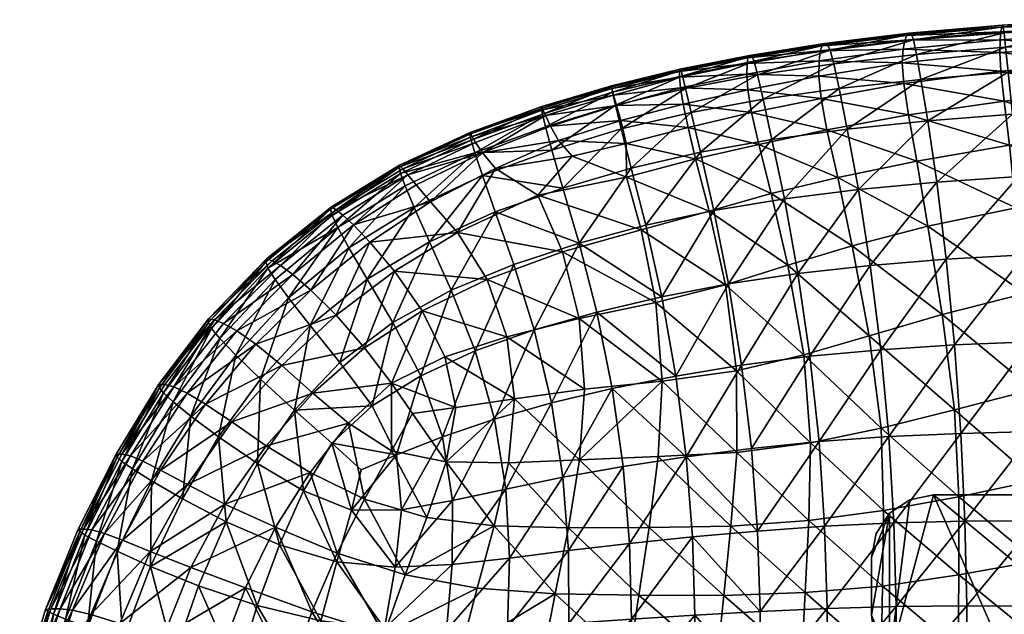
# Model space of a CAD drawing. Header units: inches. Extents: x -44.7 to 44.7, y -12.4 to 12.4.
# Tile 12 of 44: x -44.1 to -34.7, y 6.7 to 12.4. Entities that reach past the tile are written whole.
import ezdxf

# ---------------------------------------------------------------- set-up
doc = ezdxf.new("R2010")
doc.units = ezdxf.units.IN
doc.header["$MEASUREMENT"] = 0
doc.layers.add('AFUCH-3-BSPT', color=4, linetype='Continuous')
doc.layers.add('AFUCH-3-STUP', color=5, linetype='Continuous')

msp = doc.modelspace()

# ---------------------------------------------------------------- meshes
at = {"layer": 'AFUCH-3-BSPT'}
mesh = msp.add_polyface(dxfattribs=at)
corners = [(-33.6378, 3.9202, 13.0186), (-33.6579, 4.0731, 13.0186), (-33.7169, 4.2155, 13.0186), (-33.8108, 4.3378, 13.0186), (-35.7877, 6.3147, 13.0186), (-35.8815, 6.437, 13.0186), (-35.9405, 6.5794, 13.0186), (-35.9606, 6.7323, 13.0186), (-35.9606, 7.2835, 13.0186), (-35.9157, 7.5095, 13.0186), (-35.7877, 7.701, 13.0186), (-35.5961, 7.8291, 13.0186), (-35.3701, 7.874, 13.0186), (-29.5433, 7.874, 13.0186), (-29.3173, 7.8291, 13.0186), (-29.1257, 7.701, 13.0186), (-28.9977, 7.5095, 13.0186), (-28.9528, 7.2835, 13.0186), (-28.9528, 6.7323, 13.0186), (-28.9729, 6.5794, 13.0186), (-29.0319, 6.437, 13.0186), (-29.1257, 6.3147, 13.0186), (-31.1026, 4.3378, 13.0186), (-31.1965, 4.2155, 13.0186), (-31.2555, 4.0731, 13.0186), (-31.2756, 3.9202, 13.0186), (-31.2756, -3.9202, 13.0186), (-31.2555, -4.0731, 13.0186), (-31.1965, -4.2155, 13.0186), (-31.1026, -4.3378, 13.0186), (-29.1257, -6.3147, 13.0186), (-29.0319, -6.437, 13.0186), (-28.9729, -6.5794, 13.0186), (-28.9528, -6.7323, 13.0186), (-28.9528, -7.2835, 13.0186), (-28.9977, -7.5095, 13.0186), (-29.1257, -7.701, 13.0186), (-29.3173, -7.8291, 13.0186), (-29.5433, -7.874, 13.0186), (-35.3701, -7.874, 13.0186), (-35.5961, -7.8291, 13.0186), (-35.7877, -7.701, 13.0186), (-35.9157, -7.5095, 13.0186), (-35.9606, -7.2835, 13.0186), (-35.9606, -6.7323, 13.0186), (-35.9405, -6.5794, 13.0186), (-35.8815, -6.437, 13.0186), (-35.7877, -6.3147, 13.0186), (-33.8108, -4.3378, 13.0186), (-33.7169, -4.2155, 13.0186), (-33.6579, -4.0731, 13.0186), (-33.6378, -3.9202, 13.0186), (-35.7877, 6.3147, 13.1436), (-33.8108, 4.3378, 13.1436), (-33.7169, 4.2155, 13.1436), (-33.6579, 4.0731, 13.1436), (-33.6378, 3.9202, 13.1436), (-33.6378, -3.9202, 13.1436), (-33.6579, -4.0731, 13.1436), (-33.7169, -4.2155, 13.1436), (-33.8108, -4.3378, 13.1436), (-35.7877, -6.3147, 13.1436), (-35.8815, -6.437, 13.1436), (-35.9405, -6.5794, 13.1436), (-35.9606, -6.7323, 13.1436), (-35.9606, -7.2835, 13.1436), (-35.9157, -7.5095, 13.1436), (-35.7877, -7.701, 13.1436), (-35.5961, -7.8291, 13.1436), (-35.3701, -7.874, 13.1436), (-29.5433, -7.874, 13.1436), (-29.3173, -7.8291, 13.1436), (-29.1257, -7.701, 13.1436), (-28.9977, -7.5095, 13.1436), (-28.9528, -7.2835, 13.1436), (-28.9528, -6.7323, 13.1436), (-28.9729, -6.5794, 13.1436), (-29.0319, -6.437, 13.1436), (-29.1257, -6.3147, 13.1436), (-31.1026, -4.3378, 13.1436), (-31.1965, -4.2155, 13.1436), (-31.2555, -4.0731, 13.1436), (-31.2756, -3.9202, 13.1436), (-31.2756, 3.9202, 13.1436), (-31.2555, 4.0731, 13.1436), (-31.1965, 4.2155, 13.1436), (-31.1026, 4.3378, 13.1436), (-29.1257, 6.3147, 13.1436), (-29.0319, 6.437, 13.1436), (-28.9729, 6.5794, 13.1436), (-28.9528, 6.7323, 13.1436), (-28.9528, 7.2835, 13.1436), (-28.9977, 7.5095, 13.1436), (-29.1257, 7.701, 13.1436), (-29.3173, 7.8291, 13.1436), (-29.5433, 7.874, 13.1436), (-35.3701, 7.874, 13.1436), (-35.5961, 7.8291, 13.1436), (-35.7877, 7.701, 13.1436), (-35.9157, 7.5095, 13.1436), (-35.9606, 7.2835, 13.1436), (-35.9606, 6.7323, 13.1436), (-35.9405, 6.5794, 13.1436), (-35.8815, 6.437, 13.1436)]
mesh.append_faces([[corners[k] for k in face] for face in [(10, 8, 9), (20, 18, 19), (36, 34, 35), (33, 31, 32), (46, 44, 45), (93, 91, 92), (67, 65, 66), (77, 75, 76), (90, 88, 89), (103, 101, 102), (5, 52, 103), (102, 7, 6), (3, 52, 4), (1, 56, 55), (54, 3, 2), (51, 56, 0), (49, 60, 59), (58, 51, 50), (47, 60, 48), (45, 64, 63), (62, 47, 46), (43, 64, 44), (40, 69, 68), (40, 67, 41), (41, 66, 42), (43, 66, 65), (70, 39, 38), (35, 74, 73), (35, 72, 36), (36, 71, 37), (38, 71, 70), (33, 74, 34), (31, 78, 77), (76, 33, 32), (29, 78, 30), (27, 82, 81), (80, 29, 28), (25, 82, 26), (23, 86, 85), (84, 25, 24), (21, 86, 22), (19, 90, 89), (88, 21, 20), (17, 90, 18), (14, 95, 94), (14, 93, 15), (15, 92, 16), (17, 92, 91), (96, 13, 12), (9, 100, 99), (9, 98, 10), (10, 97, 11), (12, 97, 96), (7, 100, 8)]], dxfattribs={"vtx0": -1})
mesh.append_faces([[corners[k] for k in face] for face in [(1, 24, 0), (24, 1, 23), (4, 12, 3), (5, 7, 4), (22, 13, 21), (21, 18, 20), (0, 26, 51), (51, 27, 50), (50, 28, 49), (49, 28, 48), (39, 29, 38), (38, 30, 37), (37, 30, 36), (34, 30, 33), (48, 39, 47), (47, 44, 46), (53, 96, 52), (54, 85, 53), (96, 86, 95), (95, 87, 94), (94, 87, 93), (85, 55, 84), (84, 56, 83), (83, 57, 82), (82, 57, 81), (81, 58, 80), (61, 69, 60), (62, 64, 61), (79, 70, 78), (78, 75, 77), (91, 87, 90), (52, 101, 103)]], dxfattribs={"vtx0": -1, "vtx1": -1})
mesh.append_faces([[corners[k] for k in face] for face in [(3, 12, 22), (4, 7, 10), (15, 17, 21), (48, 29, 39), (36, 30, 34), (41, 44, 47), (53, 86, 96), (93, 87, 91), (60, 69, 79), (61, 64, 67), (72, 74, 78), (98, 101, 52)]], dxfattribs={"vtx0": -1, "vtx1": -1, "vtx2": -1})
mesh.append_faces([[corners[k] for k in face] for face in [(0, 24, 25), (0, 25, 26), (23, 1, 2), (23, 2, 3), (3, 22, 23), (4, 10, 11), (21, 13, 14), (21, 14, 15), (51, 26, 27), (50, 27, 28), (48, 28, 29), (38, 29, 30), (33, 30, 31), (47, 39, 40), (47, 40, 41), (41, 43, 44), (52, 96, 97), (52, 97, 98), (53, 85, 86), (95, 86, 87), (84, 55, 56), (83, 56, 57), (81, 57, 58), (80, 58, 59), (80, 59, 60), (60, 79, 80), (61, 67, 68), (78, 70, 71), (78, 71, 72), (90, 87, 88), (98, 100, 101)]], dxfattribs={"vtx0": -1, "vtx2": -1})
mesh.append_faces([[corners[k] for k in face] for face in [(16, 17, 15), (42, 43, 41), (73, 74, 72), (99, 100, 98), (4, 52, 5), (101, 7, 102), (53, 52, 3), (0, 56, 1), (53, 3, 54), (57, 56, 51), (48, 60, 49), (57, 51, 58), (61, 60, 47), (44, 64, 45), (61, 47, 62), (65, 64, 43), (39, 69, 40), (42, 66, 43), (69, 39, 70), (34, 74, 35), (37, 71, 38), (75, 74, 33), (30, 78, 31), (75, 33, 76), (79, 78, 29), (26, 82, 27), (79, 29, 80), (83, 82, 25), (22, 86, 23), (83, 25, 84), (87, 86, 21), (18, 90, 19), (87, 21, 88), (91, 90, 17), (13, 95, 14), (16, 92, 17), (95, 13, 96), (8, 100, 9), (11, 97, 12), (101, 100, 7)]], dxfattribs={"vtx1": -1})
mesh.append_faces([[corners[k] for k in face] for face in [(7, 8, 10), (11, 12, 4), (12, 13, 22), (17, 18, 21), (54, 55, 85), (64, 65, 67), (68, 69, 61), (69, 70, 79), (74, 75, 78)]], dxfattribs={"vtx1": -1, "vtx2": -1})
mesh.append_faces([[corners[k] for k in face] for face in [(5, 6, 7), (62, 63, 64), (5, 103, 102), (102, 6, 5), (1, 55, 54), (54, 2, 1), (49, 59, 58), (58, 50, 49), (45, 63, 62), (62, 46, 45), (40, 68, 67), (41, 67, 66), (35, 73, 72), (36, 72, 71), (31, 77, 76), (76, 32, 31), (27, 81, 80), (80, 28, 27), (23, 85, 84), (84, 24, 23), (19, 89, 88), (88, 20, 19), (14, 94, 93), (15, 93, 92), (9, 99, 98), (10, 98, 97)]], dxfattribs={"vtx2": -1})
at = {"layer": 'AFUCH-3-STUP'}
mesh = msp.add_polyface(dxfattribs=at)
corners = [(-34.7101, 12.321, 15.6525), (-34.7166, 12.3354, 15.323), (-35.5797, 12.2494, 15.6471), (-35.6514, 11.7813, 14.306), (-35.6675, 11.9768, 14.453), (-34.732, 11.8985, 14.3284), (-34.741, 12.0763, 14.4748), (-34.7379, 12.1971, 14.6329), (-33.8228, 12.1373, 14.4875), (-35.6591, 12.1071, 14.6168), (-35.6431, 12.1939, 14.8204), (-34.6989, 11.6138, 14.1784), (-34.6491, 11.1958, 14.0101), (-35.6074, 11.4845, 14.1543), (-35.559, 12.195, 15.9486), (-35.5306, 12.0585, 16.163), (-34.7001, 12.2642, 15.9532), (-34.7302, 12.2734, 14.8299), (-34.7227, 12.317, 15.0521), (-33.8281, 12.3254, 14.8391), (-35.624, 12.2386, 15.051), (-35.6037, 12.259, 15.3222), (-33.8196, 11.9678, 14.3391), (-33.8259, 12.2575, 14.6447), (-33.7753, 11.309, 14.035), (-35.49, 11.8214, 16.3253), (-34.6849, 12.1265, 16.1635), (-35.4257, 11.4276, 16.4797), (-34.6609, 11.888, 16.3252), (-33.829, 12.3697, 15.0584), (-34.6196, 11.4896, 16.4801), (-33.8331, 12.3878, 15.3265), (-33.8394, 12.3732, 15.6549), (-33.838, 12.3165, 15.9548), (-33.8008, 11.7036, 14.1941), (-33.8339, 12.1774, 16.1645), (-33.8241, 11.9384, 16.3253), (-33.805, 11.5366, 16.4805)]
mesh.append_faces([[corners[k] for k in face] for face in [(6, 7, 8), (9, 10, 7), (14, 15, 16), (17, 18, 19), (8, 22, 6), (19, 23, 17), (7, 6, 9), (16, 0, 14), (15, 25, 26), (26, 16, 15), (25, 27, 28), (28, 26, 25), (10, 20, 17), (17, 7, 10), (23, 8, 7), (7, 17, 23), (4, 9, 6), (6, 5, 4), (16, 26, 33), (33, 32, 16), (26, 28, 35), (35, 33, 26), (28, 30, 36), (36, 35, 28)]], dxfattribs={"vtx0": -1, "vtx1": -1})
mesh.append_faces([[corners[k] for k in face] for face in [(0, 1, 2), (3, 4, 5), (11, 12, 13), (2, 14, 0), (20, 21, 18), (12, 11, 24), (21, 2, 1), (1, 18, 21), (5, 11, 3), (13, 3, 11), (18, 17, 20), (18, 1, 29), (29, 19, 18), (30, 28, 27), (1, 0, 31), (31, 29, 1), (0, 16, 32), (32, 31, 0), (22, 34, 5), (5, 6, 22), (11, 5, 34), (34, 24, 11), (37, 36, 30)]], dxfattribs={"vtx0": -1, "vtx1": -1, "vtx2": -1})
mesh = msp.add_polyface(dxfattribs=at)
corners = [(-36.3168, 11.9681, 16.1574), (-36.2678, 11.7356, 16.3211), (-35.5306, 12.0585, 16.163), (-36.4046, 12.1612, 15.3246), (-36.4275, 12.1396, 15.054), (-37.1171, 12.0484, 15.3269), (-37.1439, 11.8699, 14.5892), (-37.1415, 11.9702, 14.8074), (-36.4581, 11.9962, 14.5982), (-35.49, 11.8214, 16.3253), (-35.559, 12.195, 15.9486), (-37.1003, 11.5052, 14.2655), (-37.1345, 11.7217, 14.4139), (-36.4368, 11.6409, 14.2806), (-36.4463, 12.0914, 14.8118), (-37.0973, 12.0411, 15.635), (-37.0301, 11.2017, 14.1198), (-36.3826, 11.3419, 14.1339), (-35.4257, 11.4276, 16.4797), (-36.1899, 11.3478, 16.4765), (-37.1326, 12.0258, 15.0578), (-36.4611, 11.85, 14.4288), (-37.0753, 11.9929, 15.9348), (-37.0414, 11.8637, 16.155), (-36.3509, 12.099, 15.94), (-36.377, 12.1513, 15.6405), (-36.9057, 11.251, 16.4744), (-36.9898, 11.6336, 16.3191), (-37.5847, 11.13, 16.4702), (-35.6431, 12.1939, 14.8204), (-35.6591, 12.1071, 14.6168), (-35.624, 12.2386, 15.051), (-35.6675, 11.9768, 14.453), (-35.6514, 11.7813, 14.306), (-37.6725, 11.5068, 16.3135), (-35.6037, 12.259, 15.3222), (-35.5797, 12.2494, 15.6471), (-35.6074, 11.4845, 14.1543), (-35.5272, 11.0449, 13.9828)]
mesh.append_faces([[corners[k] for k in face] for face in [(0, 1, 2), (6, 7, 8), (9, 2, 1), (2, 10, 0), (14, 8, 7), (8, 21, 6), (22, 23, 24), (24, 25, 22), (1, 19, 9), (29, 30, 14), (21, 8, 32), (32, 33, 21), (27, 23, 34), (7, 20, 14), (14, 4, 29), (30, 32, 8), (8, 14, 30), (21, 13, 12), (12, 6, 21), (24, 0, 10), (10, 36, 24), (23, 27, 0), (0, 24, 23), (27, 26, 1), (1, 0, 27)]], dxfattribs={"vtx0": -1, "vtx1": -1})
mesh.append_faces([[corners[k] for k in face] for face in [(3, 4, 5), (11, 12, 13), (5, 15, 3), (16, 11, 17), (18, 9, 19), (20, 5, 4), (26, 27, 28), (4, 3, 31), (25, 3, 15), (15, 22, 25), (13, 17, 11), (31, 29, 4), (4, 14, 20), (3, 25, 35), (35, 31, 3), (25, 24, 36), (36, 35, 25), (33, 37, 13), (13, 21, 33), (17, 13, 37), (37, 38, 17), (19, 1, 26)]], dxfattribs={"vtx0": -1, "vtx1": -1, "vtx2": -1})
mesh = msp.add_polyface(dxfattribs=at)
corners = [(-38.3367, 11.35, 16.3152), (-38.3915, 11.5747, 16.1509), (-38.9951, 11.1488, 16.313), (-37.769, 11.9054, 15.6348), (-37.7789, 11.9182, 15.3336), (-38.4287, 11.7495, 15.647), (-38.4289, 11.7594, 15.345), (-38.42, 11.6984, 15.9349), (-37.7543, 11.8548, 15.929), (-37.7835, 11.8421, 14.8034), (-37.7723, 11.7407, 14.5822), (-38.4099, 11.6697, 14.8025), (-38.4254, 11.733, 15.0654), (-37.7847, 11.8943, 15.0623), (-37.7481, 11.5852, 14.4061), (-37.1345, 11.7217, 14.4139), (-37.7248, 11.7338, 16.1468), (-37.6725, 11.5068, 16.3135), (-37.0414, 11.8637, 16.155), (-37.0753, 11.9929, 15.9348), (-37.1003, 11.5052, 14.2655), (-38.3825, 11.5736, 14.5793), (-37.5847, 11.13, 16.4702), (-36.9898, 11.6336, 16.3191), (-38.291, 11.213, 14.2571), (-38.3405, 11.429, 14.4012), (-37.7016, 11.3632, 14.2555), (-38.9337, 11.2399, 14.3954), (-39.0917, 11.563, 15.3539), (-39.0928, 11.5448, 15.6625), (-39.0805, 11.5324, 15.0632), (-39.0849, 11.4895, 15.9427), (-37.1171, 12.0484, 15.3269), (-37.1326, 12.0258, 15.0578), (-39.0557, 11.3692, 16.1507), (-37.1415, 11.9702, 14.8074), (-37.0973, 12.0411, 15.635), (-39.0099, 11.3776, 14.5668), (-37.1439, 11.8699, 14.5892), (-37.0301, 11.2017, 14.1198), (-39.0565, 11.477, 14.7921), (-38.2427, 10.979, 16.4706)]
mesh.append_faces([[corners[k] for k in face] for face in [(0, 1, 2), (7, 1, 8), (9, 10, 11), (14, 10, 15), (16, 17, 18), (18, 19, 16), (15, 20, 14), (10, 14, 21), (21, 11, 10), (8, 3, 7), (11, 12, 9), (17, 22, 23), (25, 24, 27), (7, 5, 31), (1, 7, 34), (25, 21, 14), (14, 26, 25), (21, 25, 37), (1, 0, 16), (16, 8, 1), (8, 16, 19), (19, 36, 8), (9, 13, 35), (35, 38, 9), (10, 9, 38), (38, 15, 10), (11, 21, 40), (17, 16, 0), (0, 41, 17)]], dxfattribs={"vtx0": -1, "vtx1": -1})
mesh.append_faces([[corners[k] for k in face] for face in [(3, 4, 5), (6, 5, 4), (12, 6, 13), (4, 13, 6), (5, 7, 3), (13, 9, 12), (24, 25, 26), (6, 12, 28), (5, 6, 29), (12, 11, 30), (4, 3, 32), (32, 33, 4), (33, 35, 13), (13, 4, 33), (3, 8, 36), (36, 32, 3), (26, 14, 20), (20, 39, 26)]], dxfattribs={"vtx0": -1, "vtx1": -1, "vtx2": -1})
mesh = msp.add_polyface(dxfattribs=at)
corners = [(-39.754, 11.2798, 15.0685), (-39.7712, 11.3155, 15.3656), (-39.0805, 11.5324, 15.0632), (-40.4417, 11.0056, 15.3869), (-39.0099, 11.3776, 14.5668), (-39.6559, 11.1243, 14.56), (-39.0565, 11.477, 14.7921), (-39.1283, 10.7201, 14.1497), (-39.5322, 10.9756, 14.3654), (-38.8028, 11.0924, 14.2702), (-38.9951, 11.1488, 16.313), (-38.891, 10.7893, 16.4677), (-38.3367, 11.35, 16.3152), (-40.4469, 10.9865, 15.6988), (-39.7737, 11.3007, 15.679), (-38.2858, 10.8929, 14.1116), (-39.763, 11.2445, 15.954), (-39.7267, 11.122, 16.1573), (-39.0849, 11.4895, 15.9427), (-39.0928, 11.5448, 15.6625), (-39.0557, 11.3692, 16.1507), (-39.7204, 11.222, 14.7914), (-40.284, 10.8204, 14.555), (-40.8808, 10.4391, 14.5395), (-40.3646, 10.9139, 14.797), (-40.3904, 10.8088, 16.1589), (-40.4346, 10.9282, 15.962), (-38.9337, 11.2399, 14.3954), (-40.3036, 10.6032, 16.3144), (-39.0917, 11.563, 15.3539), (-40.4125, 10.97, 15.0833), (-40.1495, 10.6583, 14.3442), (-39.6555, 10.9078, 16.3156), (-38.3405, 11.429, 14.4012), (-38.4289, 11.7594, 15.345), (-38.4287, 11.7495, 15.647), (-38.4254, 11.733, 15.0654), (-38.42, 11.6984, 15.9349), (-38.3915, 11.5747, 16.1509), (-38.3825, 11.5736, 14.5793), (-38.4099, 11.6697, 14.8025), (-39.5343, 10.5622, 16.467)]
mesh.append_faces([[corners[k] for k in face] for face in [(10, 11, 12), (16, 17, 18), (20, 18, 17), (4, 27, 5), (8, 5, 27), (25, 28, 17), (27, 9, 8), (21, 5, 24), (18, 19, 16), (22, 24, 5), (32, 17, 28), (27, 4, 33), (21, 0, 6), (18, 20, 37), (20, 10, 38), (24, 30, 21), (4, 6, 39), (6, 2, 40)]], dxfattribs={"vtx0": -1, "vtx1": -1})
mesh.append_faces([[corners[k] for k in face] for face in [(0, 1, 2), (1, 0, 3), (7, 8, 9), (13, 14, 3), (7, 9, 15), (14, 16, 19), (19, 29, 14), (29, 2, 1), (30, 3, 0), (14, 13, 16), (2, 6, 0), (1, 14, 29), (1, 3, 14), (29, 19, 34), (19, 18, 35), (2, 29, 36), (0, 21, 30), (41, 11, 32)]], dxfattribs={"vtx0": -1, "vtx1": -1, "vtx2": -1})
mesh.append_faces([[corners[k] for k in face] for face in [(4, 5, 6), (21, 6, 5), (22, 23, 24), (25, 17, 26), (20, 17, 10), (16, 26, 17), (22, 5, 31), (26, 16, 13), (8, 31, 5), (10, 32, 11), (32, 10, 17)]], dxfattribs={"vtx1": -1, "vtx2": -1})
mesh = msp.add_polyface(dxfattribs=at)
corners = [(-36.143, 10.2413, 13.7517), (-36.2796, 10.8902, 13.9611), (-35.4249, 10.4254, 13.7785), (-38.147, 10.3922, 13.93), (-38.0093, 9.7026, 13.734), (-38.8953, 10.1832, 13.942), (-36.1899, 11.3478, 16.4765), (-36.0833, 10.7752, 16.6312), (-35.4257, 11.4276, 16.4797), (-37.5847, 11.13, 16.4702), (-37.4572, 10.5757, 16.6242), (-36.9057, 11.251, 16.4744), (-38.5674, 9.611, 16.7678), (-37.9512, 9.7565, 16.7743), (-38.7373, 10.2656, 16.618), (-37.3462, 9.8693, 13.7221), (-36.3826, 11.3419, 14.1339), (-35.5272, 11.0449, 13.9828), (-38.2427, 10.979, 16.4706), (-38.3367, 11.35, 16.3152), (-38.891, 10.7893, 16.4677), (-38.1042, 10.4362, 16.6229), (-35.2869, 9.5884, 13.5215), (-37.0301, 11.2017, 14.1198), (-38.2858, 10.8929, 14.1116), (-39.1283, 10.7201, 14.1497), (-35.9707, 10.0542, 16.7834), (-35.8721, 9.2535, 16.9254), (-35.2495, 10.1123, 16.7865), (-37.7016, 11.3632, 14.2555), (-37.6328, 11.066, 14.1148), (-38.291, 11.213, 14.2571), (-37.5029, 10.5708, 13.9324), (-36.9129, 10.7369, 13.9447), (-36.7543, 10.0566, 13.7326), (-36.659, 9.9781, 16.7805), (-36.7872, 10.6875, 16.6283), (-37.3171, 9.879, 16.7767), (-38.7376, 9.55, 13.7665), (-38.8028, 11.0924, 14.2702), (-38.9337, 11.2399, 14.3954), (-37.6725, 11.5068, 16.3135), (-35.98, 9.3843, 13.5011), (-35.339, 10.8452, 16.6345)]
mesh.append_faces([[corners[k] for k in face] for face in [(0, 1, 2), (3, 4, 5), (6, 7, 8), (9, 10, 11), (12, 13, 14), (4, 3, 15), (1, 16, 17), (18, 19, 20), (21, 14, 13), (2, 22, 0), (16, 1, 23), (24, 3, 25), (26, 27, 28), (21, 13, 10), (29, 30, 31), (20, 14, 18), (32, 30, 33), (33, 34, 32), (15, 32, 34), (17, 2, 1), (35, 36, 37), (21, 18, 14), (10, 9, 21), (36, 35, 7), (7, 6, 36), (24, 31, 30), (30, 32, 24), (34, 33, 0), (38, 5, 4), (23, 33, 30), (30, 29, 23), (32, 15, 3), (3, 24, 32), (33, 23, 1), (1, 0, 33), (39, 40, 31), (31, 24, 39), (18, 21, 9), (9, 41, 18), (11, 36, 6), (0, 42, 34), (43, 8, 7), (7, 26, 43), (36, 11, 10), (10, 37, 36), (26, 7, 35), (37, 10, 13)]], dxfattribs={"vtx0": -1, "vtx1": -1, "vtx2": -1})
mesh = msp.add_polyface(dxfattribs=at)
corners = [(-34.4263, 8.8751, 13.2728), (-34.5042, 9.7884, 13.5569), (-33.6863, 9.0312, 13.3042), (-35.339, 10.8452, 16.6345), (-35.2495, 10.1123, 16.7865), (-34.5618, 10.8977, 16.6358), (-35.1302, 7.8574, 13.1279), (-35.1699, 8.6839, 13.2535), (-34.3992, 8.0119, 13.1279), (-34.6196, 11.4896, 16.4801), (-35.1099, 8.4576, 17.0519), (-35.0717, 7.6242, 17.141), (-34.4116, 8.4754, 17.056), (-34.452, 9.3286, 16.9318), (-34.4019, 7.2456, 13.1279), (-33.7194, 9.9528, 13.5945), (-33.7252, 9.3441, 16.935), (-33.7486, 10.1789, 16.7915), (-35.9707, 10.0542, 16.7834), (-35.8679, 8.5077, 13.2682), (-33.7753, 11.309, 14.035), (-33.7506, 10.7432, 13.8431), (-34.6491, 11.1958, 14.0101), (-34.5884, 10.6019, 13.8123), (-35.4257, 11.4276, 16.4797), (-35.2869, 9.5884, 13.5215), (-35.98, 9.3843, 13.5011), (-35.172, 9.2984, 16.9291), (-35.8721, 9.2535, 16.9254), (-35.1306, 7.1148, 13.1279), (-35.846, 7.7254, 13.1279), (-34.5024, 10.1537, 16.7887), (-35.5272, 11.0449, 13.9828), (-35.6074, 11.4845, 14.1543), (-35.4249, 10.4254, 13.7785), (-33.6811, 8.1388, 13.1279), (-33.6861, 7.3525, 13.1279), (-33.805, 11.5366, 16.4805), (-35.0545, 6.8205, 17.2061), (-34.3862, 7.63, 17.1468), (-33.7771, 10.9348, 16.6375), (-33.7067, 8.4815, 17.0596), (-35.7465, 7.6088, 17.1347), (-35.7938, 8.428, 17.0482), (-34.3739, 6.8177, 17.2133), (-33.6948, 7.6277, 17.1528)]
mesh.append_faces([[corners[k] for k in face] for face in [(0, 1, 2), (3, 4, 5), (6, 7, 8), (5, 9, 3), (10, 11, 12), (12, 13, 10), (8, 14, 6), (15, 2, 1), (16, 17, 13), (4, 3, 18), (7, 6, 19), (13, 12, 16), (20, 21, 22), (23, 22, 21), (24, 3, 9), (25, 7, 26), (0, 8, 7), (27, 4, 28), (6, 29, 30), (31, 5, 4), (4, 27, 31), (32, 33, 22), (22, 23, 32), (25, 34, 1), (34, 32, 23), (8, 0, 35), (14, 8, 36), (1, 0, 25), (7, 25, 0), (9, 5, 37), (1, 23, 15), (23, 1, 34), (11, 38, 39), (39, 12, 11), (40, 37, 5), (5, 31, 40), (17, 40, 31), (31, 13, 17), (12, 39, 41), (13, 31, 27), (27, 10, 13), (11, 10, 42), (10, 27, 43), (43, 42, 10), (39, 44, 45), (21, 15, 23), (29, 6, 14)]], dxfattribs={"vtx0": -1, "vtx1": -1, "vtx2": -1})
mesh = msp.add_polyface(dxfattribs=at)
corners = [(-41.6531, 10.0979, 15.1078), (-41.0461, 10.5805, 15.0988), (-41.5746, 10.0537, 14.7894), (-40.9809, 10.53, 14.7962), (-40.3646, 10.9139, 14.797), (-41.0101, 9.1334, 16.5896), (-41.2921, 9.4832, 16.4572), (-41.4406, 8.6794, 16.5882), (-40.7265, 10.2764, 14.3236), (-40.8808, 10.4391, 14.5395), (-40.1495, 10.6583, 14.3442), (-41.6256, 9.9219, 16.1631), (-41.03, 10.4152, 16.1606), (-41.6934, 10.0285, 15.9773), (-41.0985, 10.5873, 15.7214), (-41.0902, 10.6099, 15.4175), (-41.7142, 10.0869, 15.7382), (-40.3036, 10.6032, 16.3144), (-40.3904, 10.8088, 16.1589), (-40.9234, 10.2211, 16.3146), (-41.5619, 9.1042, 14.1476), (-41.8088, 9.3056, 14.3183), (-41.0458, 9.5823, 14.1353), (-41.267, 8.8405, 14.0084), (-40.7753, 9.2719, 13.9927), (-40.4469, 10.9865, 15.6988), (-40.4417, 11.0056, 15.3869), (-41.4962, 9.7456, 16.314), (-41.2857, 9.8207, 14.3128), (-41.4575, 9.9687, 14.5245), (-41.0834, 10.5289, 15.9704), (-40.4346, 10.9282, 15.962), (-40.7503, 9.9243, 16.4606), (-40.4125, 10.97, 15.0833), (-40.5196, 8.9358, 13.8781), (-41.7062, 10.1173, 15.4398), (-40.5065, 9.5133, 16.5978), (-40.4921, 10.0009, 14.1328), (-41.7643, 8.9739, 16.4576), (-40.9291, 8.5545, 13.8874), (-40.7035, 8.7213, 16.7135)]
mesh.append_faces([[corners[k] for k in face] for face in [(3, 1, 4), (8, 9, 10), (17, 18, 19), (11, 27, 12), (28, 22, 21), (30, 12, 31), (19, 32, 17), (19, 12, 27), (27, 6, 19), (12, 19, 18), (18, 31, 12), (30, 14, 13), (31, 25, 30)]], dxfattribs={"vtx0": -1, "vtx1": -1})
mesh.append_faces([[corners[k] for k in face] for face in [(0, 1, 2), (5, 6, 7), (14, 15, 16), (20, 21, 22), (23, 20, 24), (25, 26, 14), (15, 14, 26), (33, 1, 26), (22, 24, 20), (24, 34, 23), (14, 30, 25), (16, 13, 14), (6, 5, 32), (32, 19, 6), (15, 1, 35), (15, 26, 1), (36, 32, 5), (37, 22, 8), (22, 37, 24), (0, 35, 1), (38, 7, 6), (33, 4, 1), (39, 23, 34), (5, 40, 36), (5, 7, 40)]], dxfattribs={"vtx0": -1, "vtx1": -1, "vtx2": -1})
mesh.append_faces([[corners[k] for k in face] for face in [(11, 12, 13), (3, 2, 1), (2, 3, 29), (29, 9, 28), (30, 13, 12), (9, 29, 3), (3, 4, 9), (28, 8, 22), (8, 28, 9)]], dxfattribs={"vtx1": -1, "vtx2": -1})
mesh = msp.add_polyface(dxfattribs=at)
corners = [(-40.1588, 10.2787, 16.4633), (-40.3036, 10.6032, 16.3144), (-40.7503, 9.9243, 16.4606), (-40.0141, 9.1857, 13.8448), (-40.2265, 9.6238, 13.9744), (-39.4243, 9.3773, 13.8046), (-40.5065, 9.5133, 16.5978), (-39.6112, 9.9202, 13.9574), (-40.1495, 10.6583, 14.3442), (-39.8914, 10.3668, 14.1384), (-40.7265, 10.2764, 14.3236), (-40.4921, 10.0009, 14.1328), (-39.5418, 8.5949, 16.8756), (-39.7248, 9.2421, 16.7472), (-40.0356, 8.4275, 16.8495), (-39.163, 9.4421, 16.7598), (-39.3574, 10.0642, 16.614), (-40.284, 10.8204, 14.555), (-40.8808, 10.4391, 14.5395), (-39.3521, 8.7881, 13.6858), (-38.8953, 10.1832, 13.942), (-39.1283, 10.7201, 14.1497), (-38.147, 10.3922, 13.93), (-39.5343, 10.5622, 16.467), (-39.951, 9.8178, 16.6062), (-40.7035, 8.7213, 16.7135), (-40.4707, 8.2553, 16.8162), (-40.2418, 9.0061, 16.7304), (-39.6555, 10.9078, 16.3156), (-39.5322, 10.9756, 14.3654), (-40.7753, 9.2719, 13.9927), (-40.5196, 8.9358, 13.8781), (-39.9096, 8.7058, 13.7458), (-40.3184, 8.6476, 13.7954), (-40.5197, 8.2935, 13.7776), (-38.7376, 9.55, 13.7665), (-38.6849, 8.8775, 13.6268), (-39.0004, 8.7493, 16.893), (-38.891, 10.7893, 16.4677), (-38.7373, 10.2656, 16.618), (-38.7325, 8.2087, 13.5288), (-38.5674, 9.611, 16.7678)]
mesh.append_faces([[corners[k] for k in face] for face in [(8, 9, 10), (17, 8, 18), (1, 0, 28)]], dxfattribs={"vtx0": -1, "vtx1": -1})
mesh.append_faces([[corners[k] for k in face] for face in [(0, 1, 2), (3, 4, 5), (2, 6, 0), (7, 5, 4), (11, 10, 9), (12, 13, 14), (15, 16, 13), (5, 19, 3), (20, 21, 22), (9, 7, 11), (4, 11, 7), (16, 23, 24), (24, 13, 16), (25, 26, 27), (27, 6, 25), (13, 12, 15), (21, 9, 29), (21, 20, 9), (23, 28, 0), (0, 24, 23), (4, 30, 11), (30, 4, 31), (32, 3, 19), (33, 34, 31), (35, 36, 5), (5, 7, 35), (20, 35, 7), (7, 9, 20), (24, 0, 6), (6, 27, 24), (27, 14, 13), (13, 24, 27), (3, 32, 31), (3, 31, 4), (37, 15, 12), (38, 23, 39), (16, 15, 39), (16, 39, 23), (19, 5, 36), (36, 40, 19), (15, 37, 41), (41, 39, 15), (33, 31, 32)]], dxfattribs={"vtx0": -1, "vtx1": -1, "vtx2": -1})
mesh.append_faces([[corners[k] for k in face] for face in [(8, 29, 9)]], dxfattribs={"vtx1": -1, "vtx2": -1})
mesh = msp.add_polyface(dxfattribs=at)
corners = [(-41.8088, 9.3056, 14.3183), (-41.9875, 9.4315, 14.5226), (-41.2857, 9.8207, 14.3128), (-42.4259, 8.624, 16.3141), (-42.1622, 8.4256, 16.4589), (-41.9992, 9.203, 16.3147), (-42.1495, 9.3598, 16.1649), (-42.2302, 9.4563, 15.9792), (-42.5935, 8.7599, 16.1638), (-42.4613, 8.8412, 14.5309), (-42.5872, 8.9007, 14.7869), (-42.2581, 9.511, 15.7403), (-42.2591, 9.5479, 15.4424), (-42.722, 8.892, 15.736), (-41.7062, 10.1173, 15.4398), (-41.7142, 10.0869, 15.7382), (-41.0902, 10.6099, 15.4175), (-42.6857, 8.8439, 15.9778), (-42.6731, 8.923, 15.1033), (-42.7288, 8.9254, 15.4354), (-42.2005, 9.5378, 15.1068), (-42.1137, 9.5039, 14.7855), (-41.6531, 10.0979, 15.1078), (-41.6934, 10.0285, 15.9773), (-41.7643, 8.9739, 16.4576), (-43.1257, 8.2336, 15.7321), (-43.0816, 8.2607, 15.0989), (-43.0001, 8.2443, 14.7938), (-41.5746, 10.0537, 14.7894), (-41.4575, 9.9687, 14.5245), (-42.2855, 8.7365, 14.3347), (-41.5619, 9.1042, 14.1476), (-41.6256, 9.9219, 16.1631), (-42.035, 8.5678, 14.1675), (-41.267, 8.8405, 14.0084), (-41.4962, 9.7456, 16.314), (-43.0823, 8.1934, 15.9769), (-41.2921, 9.4832, 16.4572), (-41.4406, 8.6794, 16.5882), (-41.7908, 8.1722, 16.5931)]
mesh.append_faces([[corners[k] for k in face] for face in [(0, 1, 2), (3, 4, 5), (6, 7, 8), (9, 10, 1), (17, 8, 7), (21, 1, 10), (5, 6, 3), (1, 0, 9), (7, 6, 23), (10, 9, 27), (8, 3, 6), (28, 29, 21), (1, 21, 29), (29, 2, 1), (30, 9, 0), (0, 31, 30), (32, 23, 6), (6, 5, 32), (23, 15, 7), (21, 20, 28), (35, 32, 5), (5, 24, 35), (7, 11, 17), (17, 13, 36)]], dxfattribs={"vtx0": -1, "vtx1": -1})
mesh.append_faces([[corners[k] for k in face] for face in [(11, 12, 13), (14, 15, 16), (18, 19, 20), (20, 12, 22), (12, 11, 14), (15, 14, 11), (24, 5, 4), (13, 19, 25), (18, 26, 19), (22, 28, 20), (12, 20, 19), (19, 13, 12), (33, 30, 31), (31, 34, 33), (11, 7, 15), (13, 17, 11), (18, 20, 10), (18, 10, 26), (14, 22, 12), (37, 35, 24), (38, 24, 39)]], dxfattribs={"vtx0": -1, "vtx1": -1, "vtx2": -1})
mesh.append_faces([[corners[k] for k in face] for face in [(21, 10, 20)]], dxfattribs={"vtx1": -1, "vtx2": -1})
mesh = msp.add_polyface(dxfattribs=at)
corners = [(-36.5459, 9.1908, 16.9221), (-36.659, 9.9781, 16.7805), (-37.194, 9.1064, 16.9177), (-37.9512, 9.7565, 16.7743), (-38.5674, 9.611, 16.7678), (-37.8187, 9.0038, 16.9133), (-37.2375, 8.2777, 13.377), (-37.2422, 9.0531, 13.5227), (-36.5385, 8.3687, 13.3126), (-36.5561, 7.632, 13.1864), (-36.6027, 9.2037, 13.5017), (-38.6849, 8.8775, 13.6268), (-37.9495, 8.9544, 13.5685), (-38.7325, 8.2087, 13.5288), (-38.3169, 8.1452, 17.0233), (-38.4222, 8.8852, 16.905), (-38.8903, 8.0426, 17.0088), (-37.0992, 8.3149, 17.0395), (-35.8679, 8.5077, 13.2682), (-35.98, 9.3843, 13.5011), (-35.1699, 8.6839, 13.2535), (-35.846, 7.7254, 13.1279), (-37.719, 8.2352, 17.0327), (-37.0424, 7.5309, 17.1236), (-39.0004, 8.7493, 16.893), (-37.3462, 9.8693, 13.7221), (-38.0093, 9.7026, 13.734), (-38.7376, 9.55, 13.7665), (-37.3171, 9.879, 16.7767), (-37.9869, 8.2381, 13.4516), (-37.2944, 7.5787, 13.2879), (-35.8721, 9.2535, 16.9254), (-35.7938, 8.428, 17.0482), (-35.172, 9.2984, 16.9291), (-35.1302, 7.8574, 13.1279), (-36.4574, 8.3811, 17.0437), (-36.4044, 7.5778, 17.1294), (-36.143, 10.2413, 13.7517), (-35.2869, 9.5884, 13.5215), (-36.7543, 10.0566, 13.7326), (-38.2577, 7.4147, 17.1092), (-38.0728, 7.566, 13.3775), (-35.9707, 10.0542, 16.7834)]
mesh.append_faces([[corners[k] for k in face] for face in [(0, 1, 2), (3, 4, 5), (6, 7, 8), (8, 9, 6), (10, 8, 7), (11, 12, 13), (14, 15, 16), (2, 17, 0), (18, 19, 20), (9, 8, 21), (17, 22, 23), (17, 2, 22), (15, 4, 24), (25, 7, 26), (11, 27, 12), (19, 18, 10), (28, 2, 1), (29, 12, 6), (6, 30, 29), (31, 32, 33), (12, 26, 7), (7, 6, 12), (21, 18, 34), (8, 10, 18), (18, 21, 8), (32, 31, 35), (35, 36, 32), (19, 37, 38), (26, 12, 27), (39, 10, 25), (7, 25, 10), (15, 5, 4), (5, 15, 22), (14, 40, 22), (14, 22, 15), (10, 39, 19), (29, 41, 13), (29, 13, 12), (1, 0, 42), (3, 5, 28), (2, 28, 5), (5, 22, 2), (31, 42, 0), (0, 35, 31), (17, 23, 35), (35, 0, 17)]], dxfattribs={"vtx0": -1, "vtx1": -1, "vtx2": -1})
mesh = msp.add_polyface(dxfattribs=at)
corners = [(-39.0004, 8.7493, 16.893), (-38.8903, 8.0426, 17.0088), (-38.4222, 8.8852, 16.905), (-39.418, 6.6141, 17.1214), (-39.4609, 5.9404, 17.157), (-38.8331, 6.6538, 17.1508), (-39.7046, 6.9884, 13.5236), (-39.5435, 7.5794, 13.5537), (-38.9632, 6.9348, 13.4253), (-39.4075, 8.1798, 13.6045), (-39.3521, 8.7881, 13.6858), (-38.7325, 8.2087, 13.5288), (-40.0735, 5.9382, 17.1005), (-38.8386, 7.5614, 13.4648), (-40.0356, 8.4275, 16.8495), (-40.2418, 9.0061, 16.7304), (-40.4707, 8.2553, 16.8162), (-39.9096, 8.7058, 13.7458), (-40.0003, 8.1885, 13.6844), (-39.9975, 6.5906, 17.0633), (-40.7002, 5.9708, 17.0162), (-40.4246, 7.7334, 16.8906), (-38.8382, 7.3457, 17.0978), (-39.3989, 7.273, 17.0652), (-39.8621, 6.3932, 13.5066), (-39.4322, 7.9307, 16.9845), (-39.9418, 7.2138, 17.0134), (-40.5197, 8.2935, 13.7776), (-40.3184, 8.6476, 13.7954), (-40.1843, 7.6597, 13.6505), (-40.3897, 7.1153, 13.633), (-40.775, 7.8347, 13.7656), (-40.5879, 6.5479, 13.6234), (-40.7669, 5.9498, 13.6194), (-39.94, 7.8212, 16.9439), (-39.5418, 8.5949, 16.8756), (-40.4833, 7.1896, 16.9428), (-40.5848, 6.6051, 16.9839), (-38.8538, 5.9586, 17.1888), (-39.0851, 6.3152, 13.4013), (-38.2635, 6.2887, 13.3027)]
mesh.append_faces([[corners[k] for k in face] for face in [(0, 1, 2), (3, 4, 5), (6, 7, 8), (9, 10, 11), (4, 3, 12), (13, 8, 7), (14, 15, 16), (17, 10, 18), (12, 19, 20), (16, 21, 14), (22, 1, 23), (6, 8, 24), (5, 22, 3), (23, 25, 26), (19, 12, 3), (11, 13, 9), (27, 28, 18), (29, 30, 31), (32, 24, 33), (34, 26, 25), (25, 35, 34), (7, 9, 13), (18, 29, 27), (36, 37, 26), (26, 34, 36), (38, 5, 4), (3, 23, 19), (23, 3, 22), (37, 20, 19), (14, 34, 35), (34, 14, 21), (39, 24, 8), (6, 30, 7), (24, 32, 6), (1, 0, 25), (25, 23, 1), (19, 26, 37), (26, 19, 23), (35, 25, 0), (29, 7, 30), (29, 18, 7), (30, 6, 32), (9, 18, 10), (9, 7, 18), (21, 36, 34), (17, 18, 28), (39, 8, 40)]], dxfattribs={"vtx0": -1, "vtx1": -1, "vtx2": -1})
mesh = msp.add_polyface(dxfattribs=at)
corners = [(-43.1361, 8.2617, 15.427), (-42.7288, 8.9254, 15.4354), (-43.0816, 8.2607, 15.0989), (-43.4318, 7.4939, 15.9773), (-43.322, 7.4353, 16.1639), (-43.0823, 8.1934, 15.9769), (-43.0752, 7.4461, 14.3785), (-43.2466, 7.5084, 14.5627), (-42.7121, 8.1111, 14.3594), (-42.4583, 7.9751, 14.1929), (-43.3667, 7.5416, 14.8006), (-43.444, 7.5503, 15.0906), (-43.0001, 8.2443, 14.7938), (-43.1257, 8.2336, 15.7321), (-42.1016, 7.7882, 14.0425), (-41.6216, 7.5668, 13.8978), (-42.4246, 7.1866, 14.0557), (-42.5061, 7.8377, 16.4626), (-42.7978, 8.0076, 16.3146), (-42.8091, 7.1959, 16.4684), (-42.8805, 8.1949, 14.5477), (-43.7554, 6.7926, 15.0822), (-43.4812, 7.5264, 15.7277), (-42.9804, 8.1226, 16.163), (-43.1262, 7.3394, 16.3171), (-42.8128, 7.3388, 14.2121), (-43.497, 7.5498, 15.4144), (-43.8046, 6.7878, 15.3998), (-42.0885, 7.6204, 16.602), (-42.6857, 8.8439, 15.9778), (-43.6671, 6.7914, 14.8087), (-42.4613, 8.8412, 14.5309), (-42.2855, 8.7365, 14.3347), (-41.7908, 8.1722, 16.5931), (-42.1622, 8.4256, 16.4589), (-42.035, 8.5678, 14.1675), (-42.5935, 8.7599, 16.1638), (-42.722, 8.892, 15.736), (-42.5872, 8.9007, 14.7869), (-41.7085, 8.3413, 14.0239), (-42.4259, 8.624, 16.3141)]
mesh.append_faces([[corners[k] for k in face] for face in [(3, 4, 5), (6, 7, 8), (8, 9, 6), (10, 11, 12), (12, 20, 10), (23, 5, 4), (4, 24, 23), (20, 8, 7), (24, 19, 18), (5, 23, 29), (18, 23, 24), (7, 10, 20), (10, 7, 30), (20, 12, 31), (31, 32, 20), (32, 35, 8), (8, 20, 32), (23, 18, 36), (36, 29, 23), (5, 13, 3), (12, 2, 38), (40, 36, 18), (18, 17, 40)]], dxfattribs={"vtx0": -1, "vtx1": -1})
mesh.append_faces([[corners[k] for k in face] for face in [(0, 1, 2), (0, 13, 1), (14, 15, 16), (17, 18, 19), (11, 10, 21), (13, 0, 22), (25, 6, 9), (26, 27, 22), (16, 25, 14), (17, 19, 28), (9, 14, 25), (26, 22, 0), (2, 11, 0), (33, 34, 28), (22, 3, 13), (13, 5, 37), (26, 11, 27), (26, 0, 11), (2, 12, 11), (9, 8, 35), (35, 39, 9), (14, 9, 39), (17, 28, 34), (34, 40, 17)]], dxfattribs={"vtx0": -1, "vtx1": -1, "vtx2": -1})
mesh = msp.add_polyface(dxfattribs=at)
corners = [(-41.0858, 8.3666, 16.7044), (-40.7035, 8.7213, 16.7135), (-41.4406, 8.6794, 16.5882), (-41.2915, 8.089, 13.8964), (-41.7085, 8.3413, 14.0239), (-40.9291, 8.5545, 13.8874), (-41.1903, 6.678, 16.8781), (-41.7946, 6.823, 16.7526), (-41.3447, 6.0515, 16.9019), (-41.0355, 7.3224, 13.7579), (-40.775, 7.8347, 13.7656), (-40.3897, 7.1153, 13.633), (-41.5847, 7.4, 16.7341), (-40.4833, 7.1896, 16.9428), (-41.0379, 7.2397, 16.8492), (-40.5848, 6.6051, 16.9839), (-41.9051, 6.9937, 13.906), (-42.4246, 7.1866, 14.0557), (-41.6216, 7.5668, 13.8978), (-41.4873, 6.1563, 13.7573), (-41.2761, 6.7634, 13.7583), (-40.7669, 5.9498, 13.6194), (-41.3564, 7.9138, 16.7164), (-42.035, 8.5678, 14.1675), (-41.267, 8.8405, 14.0084), (-40.5879, 6.5479, 13.6234), (-40.5196, 8.9358, 13.8781), (-40.5197, 8.2935, 13.7776), (-42.1622, 8.4256, 16.4589), (-41.7908, 8.1722, 16.5931), (-41.7643, 8.9739, 16.4576), (-40.9005, 7.7301, 16.8174), (-42.0885, 7.6204, 16.602), (-40.7002, 5.9708, 17.0162), (-42.1016, 7.7882, 14.0425), (-41.9884, 6.1828, 16.7686), (-40.4707, 8.2553, 16.8162), (-40.1843, 7.6597, 13.6505), (-42.1405, 6.3664, 13.9087), (-40.4246, 7.7334, 16.8906), (-40.8072, 8.1117, 16.7859)]
mesh.append_faces([[corners[k] for k in face] for face in [(0, 1, 2), (3, 4, 5), (6, 7, 8), (9, 10, 11), (7, 6, 12), (13, 14, 15), (3, 5, 10), (16, 17, 18), (19, 20, 21), (0, 2, 22), (4, 23, 24), (20, 19, 16), (25, 21, 20), (5, 26, 27), (28, 29, 30), (14, 13, 31), (31, 22, 14), (10, 9, 3), (16, 18, 20), (12, 32, 7), (32, 12, 29), (8, 33, 6), (4, 3, 34), (24, 5, 4), (35, 8, 7), (15, 6, 33), (29, 22, 2), (22, 31, 0), (1, 0, 36), (27, 10, 5), (10, 27, 37), (22, 29, 12), (12, 14, 22), (11, 25, 9), (38, 16, 19), (39, 36, 31), (40, 36, 0), (14, 12, 6), (6, 15, 14), (9, 20, 18), (20, 9, 25), (39, 31, 13), (18, 3, 9), (18, 34, 3), (40, 0, 31), (40, 31, 36)]], dxfattribs={"vtx0": -1, "vtx1": -1, "vtx2": -1})
mesh = msp.add_polyface(dxfattribs=at)
corners = [(-38.8903, 8.0426, 17.0088), (-38.8382, 7.3457, 17.0978), (-38.3169, 8.1452, 17.0233), (-35.8541, 7.0076, 13.1279), (-35.846, 7.7254, 13.1279), (-35.1306, 7.1148, 13.1279), (-37.6596, 7.4757, 17.1168), (-37.0424, 7.5309, 17.1236), (-37.719, 8.2352, 17.0327), (-37.018, 6.766, 17.1828), (-37.6361, 6.7315, 17.1741), (-37.0106, 6.0198, 17.2274), (-37.3625, 6.9208, 13.2365), (-37.2944, 7.5787, 13.2879), (-36.5899, 6.9465, 13.1279), (-36.5561, 7.632, 13.1864), (-36.6231, 6.2768, 13.1279), (-35.867, 6.3145, 13.1279), (-37.2375, 8.2777, 13.377), (-38.1698, 6.9221, 13.3328), (-38.0728, 7.566, 13.3775), (-37.4275, 6.2757, 13.2075), (-37.6329, 6.0001, 17.2195), (-38.2459, 5.9798, 17.2074), (-35.7465, 7.6088, 17.1347), (-35.7938, 8.428, 17.0482), (-36.4044, 7.5778, 17.1294), (-36.3816, 6.7964, 17.1908), (-38.2635, 6.2887, 13.3027), (-38.8331, 6.6538, 17.1508), (-38.8538, 5.9586, 17.1888), (-38.2399, 6.6946, 17.165), (-38.2577, 7.4147, 17.1092), (-37.9869, 8.2381, 13.4516), (-36.3736, 6.0385, 17.2365), (-35.7259, 6.8154, 17.1984), (-38.8386, 7.5614, 13.4648), (-38.7325, 8.2087, 13.5288), (-38.3509, 5.6525, 13.283), (-39.0851, 6.3152, 13.4013), (-38.9632, 6.9348, 13.4253), (-36.4574, 8.3811, 17.0437), (-35.7186, 6.0499, 17.2454), (-35.1371, 6.4056, 13.1279)]
mesh.append_faces([[corners[k] for k in face] for face in [(0, 1, 2), (3, 4, 5), (6, 7, 8), (9, 10, 11), (12, 13, 14), (15, 14, 13), (16, 14, 17), (14, 16, 12), (10, 9, 6), (7, 6, 9), (4, 3, 15), (13, 18, 15), (19, 20, 12), (14, 15, 3), (3, 17, 14), (21, 12, 16), (12, 21, 19), (22, 10, 23), (24, 25, 26), (26, 27, 24), (28, 19, 21), (29, 30, 31), (31, 32, 29), (20, 33, 13), (13, 12, 20), (1, 29, 32), (32, 2, 1), (27, 34, 35), (35, 24, 27), (23, 31, 30), (34, 27, 11), (20, 19, 36), (36, 37, 20), (28, 38, 39), (40, 36, 19), (19, 28, 40), (26, 41, 7), (7, 9, 26), (10, 6, 31), (31, 23, 10), (22, 11, 10), (32, 31, 6), (6, 8, 32), (27, 26, 9), (9, 11, 27), (42, 35, 34), (17, 3, 43)]], dxfattribs={"vtx0": -1, "vtx1": -1, "vtx2": -1})
mesh = msp.add_polyface(dxfattribs=at)
corners = [(-43.731, 6.7417, 15.9791), (-43.6147, 6.6938, 16.1663), (-43.4318, 7.4939, 15.9773), (-43.5511, 6.7816, 14.5742), (-43.3755, 6.7396, 14.3896), (-43.8043, 5.9907, 14.5688), (-43.7848, 6.7678, 15.7242), (-43.4812, 7.5264, 15.7277), (-43.8046, 6.7878, 15.3998), (-42.3515, 7.0115, 16.6129), (-42.8091, 7.1959, 16.4684), (-42.5831, 6.3427, 16.623), (-43.7554, 6.7926, 15.0822), (-43.444, 7.5503, 15.0906), (-44.0031, 5.9773, 15.0781), (-44.0513, 5.9686, 15.3952), (-43.6671, 6.7914, 14.8087), (-43.9321, 5.9896, 14.8003), (-44.0348, 5.9559, 15.723), (-43.9779, 5.9362, 15.9806), (-43.8569, 5.8998, 16.1679), (-43.4077, 6.615, 16.3209), (-43.322, 7.4353, 16.1639), (-43.0995, 6.6541, 14.2234), (-43.6129, 5.9611, 14.3898), (-42.6856, 6.5334, 14.0632), (-42.1405, 6.3664, 13.9087), (-42.8853, 5.8059, 14.0666), (-43.2466, 7.5084, 14.5627), (-43.0752, 7.4461, 14.3785), (-43.3667, 7.5416, 14.8006), (-41.9884, 6.1828, 16.7686), (-43.1262, 7.3394, 16.3171), (-43.0704, 6.4964, 16.4746), (-43.3211, 5.8972, 14.226), (-42.8128, 7.3388, 14.2121), (-42.4246, 7.1866, 14.0557), (-43.6417, 5.8391, 16.3235), (-41.9051, 6.9937, 13.906), (-43.2909, 5.7459, 16.4787), (-41.7946, 6.823, 16.7526), (-42.0885, 7.6204, 16.602)]
mesh.append_faces([[corners[k] for k in face] for face in [(0, 1, 2), (3, 4, 5), (16, 3, 17), (19, 20, 0), (5, 17, 3), (1, 21, 22), (22, 2, 1), (4, 23, 24), (24, 5, 4), (28, 29, 3), (3, 16, 28), (16, 12, 30), (2, 7, 0), (32, 22, 21), (21, 33, 32), (0, 6, 19), (4, 3, 29), (29, 35, 4), (1, 0, 20), (17, 14, 16), (21, 1, 37)]], dxfattribs={"vtx0": -1, "vtx1": -1})
mesh.append_faces([[corners[k] for k in face] for face in [(6, 7, 8), (9, 10, 11), (12, 8, 13), (14, 15, 12), (18, 6, 15), (25, 26, 27), (12, 16, 14), (18, 19, 6), (11, 31, 9), (8, 12, 15), (8, 15, 6), (6, 0, 7), (34, 24, 23), (23, 25, 34), (10, 32, 33), (33, 11, 10), (35, 36, 23), (23, 4, 35), (25, 23, 36), (36, 38, 25), (33, 21, 39), (40, 9, 31), (9, 40, 41), (9, 41, 10), (26, 25, 38)]], dxfattribs={"vtx0": -1, "vtx1": -1, "vtx2": -1})
mesh = msp.add_polyface(dxfattribs=at)
corners = [(-35.0477, 6.0489, 17.2535), (-35.0545, 6.8205, 17.2061), (-35.7186, 6.0499, 17.2454), (-34.3689, 3.8125, 17.35), (-34.3675, 4.5475, 17.327), (-35.0484, 3.8244, 17.341), (-35.7166, 5.3026, 17.2812), (-35.0501, 3.0921, 17.3604), (-34.3739, 6.8177, 17.2133), (-34.3862, 7.63, 17.1468), (-35.0469, 4.5593, 17.318), (-35.7186, 3.828, 17.3309), (-35.7168, 4.5636, 17.3087), (-35.0461, 5.2988, 17.2895), (-35.7259, 6.8154, 17.1984), (-35.0717, 7.6242, 17.141), (-35.7465, 7.6088, 17.1347), (-34.368, 6.0409, 17.2618), (-34.3664, 5.2881, 17.2983), (-33.6849, 6.0308, 17.2702), (-33.6885, 6.8102, 17.2204), (-35.7212, 3.0949, 17.3538), (-34.3703, 3.0808, 17.3691), (-33.6853, 3.7987, 17.3591), (-33.6836, 5.2764, 17.307), (-33.6843, 4.5346, 17.3361), (-35.1652, 4.3103, 13.128), (-35.179, 3.623, 13.128), (-35.9234, 4.2741, 13.128), (-34.4409, 3.6996, 13.128), (-35.1537, 5.0038, 13.128), (-34.4324, 4.4042, 13.128), (-35.9012, 4.9485, 13.128), (-34.4509, 2.9989, 13.1281), (-35.1447, 5.7026, 13.128), (-35.8829, 5.6286, 13.1279), (-34.4246, 5.1113, 13.128), (-33.7172, 3.7906, 13.128), (-35.1371, 6.4056, 13.1279), (-35.867, 6.3145, 13.1279), (-34.4171, 5.82, 13.128), (-33.7119, 4.5015, 13.128), (-35.1306, 7.1148, 13.1279), (-35.8541, 7.0076, 13.1279), (-34.4096, 6.5296, 13.1279), (-33.7062, 5.2122, 13.128), (-33.6998, 5.9226, 13.128), (-34.4019, 7.2456, 13.1279), (-33.6931, 6.633, 13.1279)]
mesh.append_faces([[corners[k] for k in face] for face in [(0, 1, 2), (3, 4, 5), (2, 6, 0), (5, 7, 3), (8, 9, 1), (1, 0, 8), (5, 10, 11), (12, 11, 10), (10, 13, 12), (14, 2, 1), (1, 15, 14), (16, 14, 15), (17, 18, 19), (6, 12, 13), (13, 0, 6), (8, 17, 20), (11, 21, 5), (0, 13, 17), (17, 8, 0), (18, 17, 13), (13, 10, 18), (10, 5, 4), (4, 18, 10), (3, 22, 23), (18, 4, 24), (4, 3, 25), (26, 27, 28), (27, 26, 29), (26, 30, 31), (30, 26, 32), (29, 33, 27), (34, 30, 35), (30, 34, 36), (29, 31, 37), (31, 29, 26), (38, 34, 39), (34, 38, 40), (31, 36, 41), (36, 31, 30), (42, 38, 43), (38, 42, 44), (36, 40, 45), (40, 36, 34), (40, 44, 46), (44, 40, 38), (44, 47, 48), (47, 44, 42)]], dxfattribs={"vtx0": -1, "vtx1": -1, "vtx2": -1})

doc.saveas('drawing.dxf')
